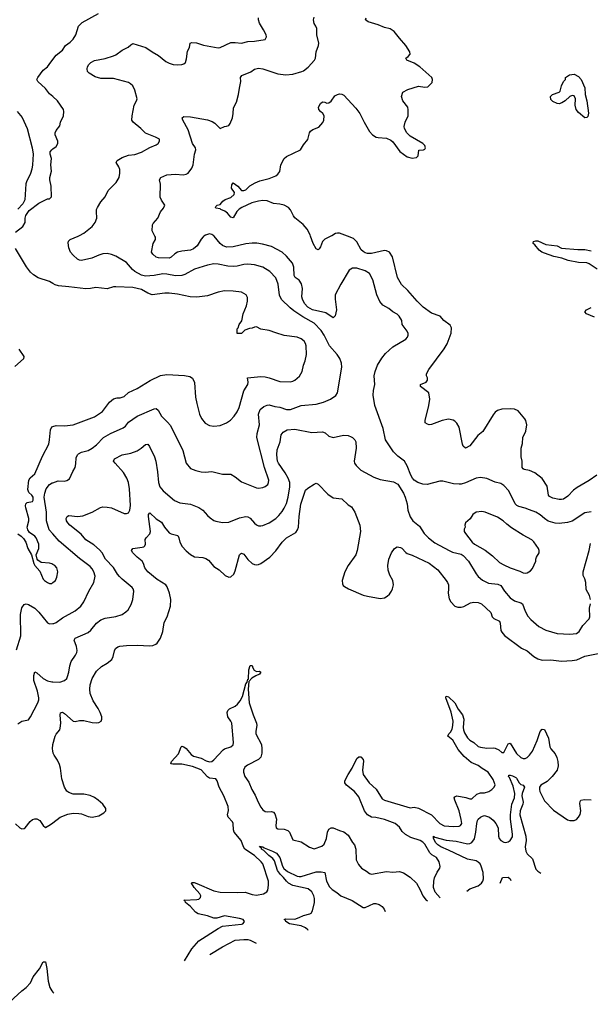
# Model space of a CAD drawing. Header units: inches. Extents: x 1934316 to 2140091, y 524953 to 667329.
# Tile 67 of 256: x 2009689 to 2015041, y 532793 to 542031. Entities that reach past the tile are written whole.
import ezdxf

# ---------------------------------------------------------------- set-up
doc = ezdxf.new("R2010")
doc.units = ezdxf.units.IN
doc.header["$MEASUREMENT"] = 0
for name, color, linetype in [('C0503', 7, 'Continuous'), ('C0504', 7, 'Continuous'), ('C0513', 7, 'Continuous'), ('C0514', 7, 'Continuous')]:
    doc.layers.add(name, color=color, linetype=linetype)

msp = doc.modelspace()

# ---------------------------------------------------------------- linework, layer by layer
at = {"layer": 'C0503', "color": 5}
for points, elevation in [([(2010000, 539556.3), (2009970, 539575.1), (2009862, 539610), (2009817.5, 539637.5), (2009790, 539661.2), (2009753.4, 539713.4), (2009650, 539886)], 280), ([(2009680.5, 538940.5), (2009727.9, 538870), (2009724.9, 538850), (2009643.6, 538776.4)], 280), ([(2010000, 536919.7), (2009990, 536924.7), (2009967.1, 536932.9), (2009890, 536939.6), (2009859.1, 536959.1), (2009851.8, 536970), (2009843.7, 537010), (2009867.6, 537070), (2009868, 537110), (2009843, 537170), (2009830, 537184.2), (2009780.1, 537220.1), (2009764.8, 537244.7), (2009760.4, 537270), (2009773.3, 537330), (2009773.5, 537350), (2009745.4, 537450), (2009744, 537470), (2009748, 537490), (2009759.8, 537500.3), (2009807.8, 537512.2), (2009815.4, 537524.6), (2009815.5, 537550), (2009802.6, 537570), (2009776, 537596), (2009764.4, 537624.4), (2009776.2, 537710), (2009788.3, 537731.7), (2009830, 537770.5), (2009902.9, 537937.1), (2009962, 538050), (2009969.7, 538090), (2009976.9, 538183.1), (2009989.7, 538210.3), (2010000, 538213.4)], 280), ([(2010000, 537206.9), (2009966.4, 537246.4), (2009939.4, 537330), (2009939, 537410), (2009918.9, 537550), (2009924.6, 537590), (2009938.5, 537630), (2009969, 537671), (2009995, 537685), (2010000, 537686.8)], 260), ([(2009670, 537206), (2009704.2, 537184.2), (2009723.9, 537163.9), (2009746.4, 537130), (2009766.7, 537070), (2009800.5, 537010), (2009820.5, 536930), (2009830.7, 536910), (2009877.4, 536857.4), (2009910, 536782.8), (2009920.7, 536770), (2009950, 536750.6), (2009970, 536740.7), (2009990, 536742.8), (2010000, 536750.5)], 280), ([(2009660, 536120), (2009699.8, 536250), (2009697.8, 536450), (2009710, 536514), (2009730, 536545.5), (2009750, 536550.4), (2009770, 536544.9), (2009830, 536508.9), (2009870, 536471.7), (2009950, 536373.7), (2009970, 536363.7), (2010000, 536365.6)], 260), ([(2009670, 535424.7), (2009709.4, 535450.6), (2009770, 535464), (2009790, 535490.8), (2009858.9, 535621.1), (2009869.7, 535650), (2009869.7, 535670.3), (2009857.3, 535730), (2009823, 535830), (2009820.9, 535879.1), (2009830, 535914), (2009850, 535903.8), (2009909.4, 535849.4), (2009950, 535827.9), (2009990, 535819), (2010000, 535818.5)], 240), ([(2010000, 535172.1), (2009996.9, 535190), (2009999.7, 535230), (2010000, 535231)], 220), ([(2009650, 534488), (2009690, 534450.5), (2009710, 534439.1), (2009730, 534442), (2009739.3, 534450), (2009787, 534510), (2009810, 534528.2), (2009830, 534534.4), (2009850, 534534.4), (2009878.3, 534518.3), (2009910, 534471), (2009930, 534451.3), (2009978.9, 534481.1), (2010000, 534497.2)], 220), ([(2009582.3, 532793.5), (2009632.7, 532850), (2009710, 532920.5), (2009750, 532950.4), (2009790, 532994.9), (2009814.2, 533050), (2009873.9, 533126.1), (2009907.9, 533192.1), (2009930, 533190.8), (2009944.9, 533130), (2009956.9, 533010), (2009972.2, 532950), (2009990, 532919.1), (2010000, 532907.7)], 180)]:
    msp.add_lwpolyline(points, dxfattribs=dict(at, elevation=elevation))
at = {"layer": 'C0504', "color": 5, "elevation": 280}
for points in [[(2010000, 541309.2), (2009970, 541335.6), (2009930, 541384.7), (2009859.7, 541450), (2009849.7, 541470), (2009858.7, 541490), (2009910, 541557.3), (2009949.6, 541590.4), (2009966, 541610), (2010000, 541657.4)], [(2009666.2, 541170), (2009712.2, 541112.2), (2009757.6, 541010), (2009806.2, 540830), (2009814.2, 540770), (2009810.2, 540669.8), (2009804, 540630), (2009791.2, 540588.8), (2009751.4, 540510), (2009745.8, 540490), (2009738.3, 540341.7), (2009717.3, 540302.7), (2009670, 540255.1)], [(2009650, 540038), (2009719, 540090), (2009741.2, 540130), (2009739, 540170), (2009745.6, 540194.4), (2009778.6, 540241.4), (2009870, 540311.3), (2009949.3, 540350.7), (2009968.7, 540351.3), (2009988, 540370), (2009985.2, 540470), (2009971.8, 540530), (2009971.8, 540550), (2009986.6, 540610), (2009980.9, 540670), (2009986, 540730), (2009976, 540770), (2009976, 540790), (2009989.7, 540810.4), (2010000, 540818.7)]]:
    msp.add_lwpolyline(points, dxfattribs=at)
at = {"layer": 'C0513', "color": 5}
msp.add_line((2010000, 532907.7, 180), (2010008.1, 532898.5, 180), dxfattribs=at)
for points, elevation in [([(2010000, 537686.8), (2010050, 537705.3), (2010110, 537702.6), (2010130, 537706.7), (2010155.2, 537724.8), (2010186.2, 537793.8), (2010209.5, 537830.5), (2010216.9, 537863.1), (2010220.1, 537919.9), (2010231.8, 537948.2), (2010241.5, 537958.5), (2010267.7, 537972.3), (2010330, 537990.3), (2010370, 538010.3), (2010410, 538041.7), (2010474.7, 538110), (2010539.6, 538150), (2010658.9, 538201.1), (2010680.9, 538219.1), (2010710, 538254.9), (2010789.9, 538310.1), (2010950, 538381.1), (2010970, 538382.4), (2010988.8, 538368.8), (2011018.4, 538310), (2011076.7, 538256.7), (2011103, 538223), (2011218, 537990), (2011250.4, 537870), (2011290, 537821.6), (2011341.2, 537801.2), (2011391.3, 537788.7), (2011430, 537786), (2011490, 537792), (2011591.9, 537768.1), (2011670, 537766), (2011710, 537742), (2011770, 537694), (2011910, 537640.4), (2011930, 537635.8), (2011970, 537641.6), (2011990, 537650.5), (2012015.1, 537670), (2012023.6, 537690), (2012024.7, 537710), (2011984.1, 537830), (2011914.5, 538110), (2011916.8, 538150), (2011937.8, 538230), (2011929.9, 538330.1), (2011945.8, 538374.2), (2011977.4, 538402.6), (2012010, 538416), (2012030, 538418.9), (2012082.7, 538402.8), (2012130, 538395.3), (2012190, 538374.9), (2012230, 538372.9), (2012328.7, 538411.3), (2012470, 538424), (2012538.4, 538441.6), (2012605.2, 538470), (2012655.6, 538504.4), (2012669.5, 538530), (2012709.7, 538769.7), (2012706.9, 538810), (2012692.6, 538852.6), (2012666.9, 538890), (2012595.3, 538970), (2012544.4, 539070), (2012515.6, 539115.6), (2012450, 539184.6), (2012343.6, 539243.6), (2012260.2, 539300.2), (2012226.5, 539326.5), (2012145.4, 539405.4), (2012127, 539447), (2012113.6, 539550), (2012092.3, 539610), (2012036.3, 539670), (2011969.4, 539710), (2011891.6, 539731.6), (2011830, 539736.8), (2011790, 539734.4), (2011730, 539719.8), (2011690, 539716.5), (2011640, 539720), (2011550, 539738), (2011510, 539739.7), (2011450, 539728.6), (2011329.3, 539690.7), (2011238.6, 539641.4), (2011208.7, 539631.3), (2011150, 539628.4), (2011070, 539644.9), (2011030, 539648.3), (2010950, 539630.6), (2010870, 539626.1), (2010830, 539635.4), (2010768, 539670), (2010747.1, 539687.1), (2010690, 539752.2), (2010590, 539811.6), (2010550, 539829.6), (2010510, 539836.2), (2010470, 539833.3), (2010430, 539821.3), (2010366.8, 539793.2), (2010270, 539771.1), (2010250, 539774.3), (2010230, 539786), (2010190, 539822.2), (2010166.9, 539850), (2010148.4, 539890), (2010143, 539937), (2010147.2, 539952.8), (2010161.6, 539970), (2010237.5, 540000)], 260), ([(2011416.9, 540000), (2011410, 539995.1), (2011390, 539971.8), (2011352.7, 539910), (2011319.4, 539880.6), (2011290, 539867.4), (2011210, 539860.3), (2011170, 539850.8), (2011144.9, 539835.1), (2011110, 539803), (2011090, 539794), (2010990, 539796.9), (2010970, 539802.9), (2010938, 539830), (2010924.5, 539850), (2010942, 539930), (2010961.3, 539970), (2010963, 539990), (2010957.9, 540000)], 240), ([(2015050, 537414), (2014990, 537403), (2014872.2, 537327.8), (2014826.1, 537313.9), (2014750, 537304.2), (2014710, 537308.7), (2014646.5, 537326.5), (2014610.7, 537350), (2014570, 537386.8), (2014530, 537411.9), (2014470, 537431.3), (2014429.7, 537449.7), (2014370, 537464.5), (2014353, 537473), (2014336.8, 537490), (2014276.4, 537610), (2014230, 537660.5), (2014200.4, 537680.4), (2014150, 537691.3), (2014070, 537725.1), (2014010, 537735.3), (2013970, 537731.1), (2013870, 537686.9), (2013830, 537673.7), (2013810, 537672.1), (2013758, 537678), (2013657.3, 537702.7), (2013630, 537702.7), (2013510, 537669.7), (2013470, 537673.6), (2013424, 537690), (2013389.7, 537709.7), (2013372.3, 537730), (2013357.2, 537757.2), (2013324.1, 537844.1), (2013297.2, 537890), (2013236.3, 537936.3), (2013196.6, 537976.6), (2013120.9, 538090), (2013096.6, 538196.6), (2013020.5, 538410), (2013005.1, 538510), (2013006.7, 538553.3), (2013019.5, 538610), (2013014.7, 538690), (2013023, 538730), (2013045.4, 538790), (2013084.2, 538855.8), (2013120.5, 538899.5), (2013190, 538962.4), (2013310, 539033), (2013326.7, 539053.3), (2013334, 539070), (2013333.6, 539086.4), (2013322.6, 539110), (2013276.3, 539170), (2013273.3, 539210), (2013247.8, 539250), (2013229.8, 539269.8), (2013189, 539289), (2013150, 539320.4), (2013094, 539354), (2013066, 539386), (2013038, 539450), (2013002.3, 539590), (2012969.7, 539650), (2012930, 539676.1), (2012850, 539699.2), (2012810, 539698.9), (2012780.2, 539679.8), (2012701.1, 539550), (2012648.9, 539450), (2012647.2, 539410), (2012660.9, 539310), (2012648.5, 539251.5), (2012630, 539235.1), (2012559.7, 539279.7), (2012436.2, 539310), (2012390, 539334.3), (2012361.5, 539370), (2012340.3, 539410), (2012336.8, 539430), (2012341.6, 539510), (2012333.3, 539553.3), (2012310, 539588.3), (2012273.6, 539613.6), (2012264.1, 539630), (2012259.8, 539710), (2012247.9, 539747.9), (2012192.3, 539812.3), (2012150.7, 539850.7), (2012050, 539902.2), (2011965.9, 539925.9), (2011913.9, 539933.9), (2011870, 539935), (2011810, 539927.9), (2011690, 539898.9), (2011630, 539898), (2011590, 539914), (2011570, 539931.1), (2011512.5, 540000)], 240), ([(2012608, 540000), (2012550, 539972), (2012530.3, 539949.7), (2012510, 539899), (2012498, 539882), (2012490, 539873.2), (2012470, 539880.9), (2012440.4, 539930), (2012417, 540000)], 220), ([(2015102.6, 537757.4), (2015030, 537706.6), (2014917.8, 537642.2), (2014882.8, 537617.2), (2014830, 537559.6), (2014790, 537534.3), (2014770, 537528.3), (2014750, 537528.4), (2014690, 537540.7), (2014658.9, 537558.9), (2014650, 537569.3), (2014635, 537655), (2014588.2, 537728.2), (2014520.5, 537780.5), (2014470, 537801.3), (2014422, 537810), (2014410, 537817.2), (2014400.9, 537830), (2014402.4, 537890), (2014391.3, 537930), (2014392.8, 538010), (2014405.5, 538054.5), (2014408.2, 538111.8), (2014437.6, 538170), (2014445.1, 538230), (2014437, 538270), (2014427.9, 538287.9), (2014363, 538363), (2014330, 538375.6), (2014290, 538379.6), (2014210, 538378.4), (2014170, 538364.5), (2014150, 538349.4), (2014130, 538323.7), (2014033.5, 538166.5), (2013986, 538130), (2013910, 538031.8), (2013870, 538011.8), (2013850, 538029.2), (2013842.6, 538050), (2013809.7, 538209.6), (2013790, 538245.2), (2013770, 538265.2), (2013754, 538274), (2013710, 538282.7), (2013651.3, 538270), (2013550, 538234.3), (2013530, 538231.6), (2013514.9, 538234.9), (2013492.3, 538250), (2013491.8, 538270), (2013527.8, 538410), (2013535.1, 538470), (2013526, 538530), (2013449.5, 538590), (2013449.2, 538610), (2013502, 538630), (2013515.3, 538650), (2013515.3, 538670), (2013504, 538690), (2013504, 538710), (2013526, 538750), (2013670, 538943.8), (2013698.3, 538990), (2013737.4, 539090), (2013738.9, 539138.9), (2013726.3, 539166.3), (2013666, 539210), (2013633.2, 539250), (2013550, 539277.2), (2013474.3, 539334.3), (2013417.4, 539390), (2013330, 539489.6), (2013270, 539546), (2013232.8, 539612.8), (2013185.4, 539805.4), (2013156, 539850), (2013130, 539861.6), (2013110, 539864.2), (2012990, 539838.8), (2012950, 539838.9), (2012930, 539845.3), (2012910, 539856.1), (2012892.9, 539872.9), (2012850, 539947.6), (2012819.5, 539979.5), (2012763.6, 540000)], 220), ([(2015106.9, 539690), (2015030, 539741.8), (2015009, 539749), (2014930, 539752.8), (2014833.5, 539773.5), (2014774.7, 539794.7), (2014699.3, 539810), (2014610, 539840.3), (2014586.3, 539850), (2014559.8, 539870), (2014519.6, 539919.6), (2014505.2, 539930), (2014504.7, 539935.3), (2014508, 539950), (2014530, 539955.8), (2014550, 539954.9), (2014623, 539923), (2014730, 539910.4), (2014770, 539889.1), (2014925.5, 539874.5), (2014990, 539875.9), (2015050, 539861.2)], 180), ([(2010000, 538213.4), (2010030, 538222.4), (2010110, 538219.5), (2010190, 538230.3), (2010390, 538305.7), (2010465.1, 538354.9), (2010530, 538441.6), (2010570, 538473.7), (2010604.1, 538484.1), (2010630, 538484.2), (2010670, 538494.6), (2010710, 538533.7), (2010792, 538570), (2010913, 538647), (2011010, 538692.4), (2011070, 538701.3), (2011234.4, 538694.4), (2011283.4, 538683.4), (2011308.3, 538668.3), (2011328.1, 538628.1), (2011337.1, 538490), (2011348.9, 538430), (2011377, 538330), (2011394.4, 538290), (2011430, 538244.9), (2011470, 538223.8), (2011510, 538218.4), (2011570, 538223.1), (2011629.7, 538250.3), (2011667.1, 538272.9), (2011699.6, 538310), (2011727.5, 538352.5), (2011746.3, 538393.7), (2011791.1, 538550), (2011829.6, 538610), (2011831.5, 538630), (2011825.2, 538670), (2011950, 538682.4), (2011990, 538680.3), (2012030, 538671.6), (2012130, 538637.4), (2012227.8, 538632.2), (2012250, 538638.4), (2012270, 538650.4), (2012313.1, 538686.9), (2012338, 538730), (2012349.7, 538790), (2012367.8, 538830), (2012378.7, 538890), (2012376.9, 538970), (2012370, 538994), (2012356.2, 539016.2), (2012330, 539035.6), (2012290, 539051.5), (2012169.6, 539069.6), (2012090, 539092.3), (2012030, 539116), (2011950, 539129), (2011910, 539148.7), (2011890, 539148), (2011870, 539138), (2011845.4, 539134.6), (2011801, 539119), (2011770, 539088), (2011730, 539086), (2011728.7, 539130), (2011739, 539141), (2011748.7, 539170), (2011774, 539206), (2011786, 539270), (2011814.9, 539345.1), (2011827, 539390), (2011824.1, 539424.1), (2011812.7, 539450), (2011770, 539474), (2011690, 539485.6), (2011610, 539488), (2011550, 539475.1), (2011450, 539440.5), (2011350, 539427.4), (2011287.7, 539432.2), (2011170, 539455), (2011090, 539463.9), (2011050, 539463.9), (2010930, 539449.8), (2010890, 539464.5), (2010830, 539499.3), (2010750, 539519.3), (2010590, 539525.4), (2010570, 539524), (2010510, 539506.6), (2010402.4, 539517.6), (2010352, 539508), (2010310, 539506.3), (2010150, 539526.3), (2010052.8, 539532.8), (2010022.3, 539542.3), (2010000, 539556.3)], 280), ([(2015079.3, 539239.3), (2015005.2, 539270), (2014988.7, 539290), (2015005.2, 539310), (2015050, 539331.8)], 180), ([(2010000, 535818.5), (2010064.4, 535815.6), (2010110, 535830.6), (2010129.7, 535850.3), (2010138.7, 535870), (2010149.7, 535910), (2010158.3, 535970), (2010171.2, 536010), (2010213, 536070), (2010224.6, 536095.4), (2010228.2, 536111.8), (2010223.1, 536150), (2010198.4, 536210), (2010209.4, 536230), (2010330, 536280.3), (2010356.1, 536303.9), (2010409.1, 536370.9), (2010450, 536400.3), (2010490, 536417.4), (2010590, 536432), (2010649, 536450), (2010685.4, 536474.6), (2010705.4, 536494.6), (2010734.9, 536545.1), (2010749.7, 536590), (2010758.4, 536670), (2010754, 536690), (2010744.9, 536704.9), (2010650, 536781.1), (2010625.8, 536805.8), (2010606.4, 536830), (2010570, 536892.4), (2010494.8, 536970), (2010462, 537030), (2010438.3, 537058.3), (2010385.5, 537105.5), (2010309.9, 537149.9), (2010264.6, 537204.6), (2010160.5, 537290), (2010142, 537310), (2010129.3, 537330), (2010126, 537350), (2010134, 537370), (2010150, 537379.1), (2010230, 537370.3), (2010282.2, 537377.8), (2010369.2, 537410), (2010445.6, 537454.4), (2010470, 537460.4), (2010510, 537458.7), (2010550, 537450.3), (2010670, 537399.5), (2010690, 537397.1), (2010710, 537405.5), (2010722.4, 537430), (2010727.1, 537472.9), (2010719.4, 537630), (2010708.2, 537690), (2010692.4, 537730), (2010662, 537782), (2010583, 537870), (2010569.7, 537890.3), (2010578, 537910), (2010650, 537947.4), (2010730, 537964), (2010790, 537987.6), (2010827.6, 538010), (2010870, 538046), (2010890, 538047.7), (2010906.4, 538026.4), (2010952.9, 537930), (2010965.7, 537890), (2010982.3, 537790), (2010991.5, 537690), (2011004.2, 537650), (2011034.4, 537610), (2011139.4, 537519.4), (2011190, 537499.5), (2011290, 537484.9), (2011370, 537455.3), (2011408, 537430), (2011450, 537378.8), (2011476.7, 537356.7), (2011510, 537334), (2011530, 537327.3), (2011590, 537313.4), (2011650, 537315.5), (2011750, 537357.6), (2011810, 537370.4), (2011830, 537366), (2011850, 537353), (2011890, 537307.7), (2011910, 537293), (2011930, 537283.8), (2011950, 537281.6), (2011970, 537284.9), (2012030, 537310.3), (2012090, 537350.3), (2012119.6, 537380.4), (2012150, 537415.8), (2012170, 537448.4), (2012190, 537492.4), (2012207.1, 537550), (2012224.2, 537650), (2012221.7, 537690), (2012206.5, 537730), (2012179.3, 537779.3), (2012115.7, 537870), (2012108, 537890), (2012101.3, 537950), (2012103.4, 537996.6), (2012132.4, 538070), (2012142.8, 538137.2), (2012158.9, 538161.1), (2012198, 538182), (2012270, 538189.1), (2012430, 538157), (2012530, 538165.5), (2012553.8, 538153.8), (2012590, 538122.8), (2012630, 538110.7), (2012725.3, 538134.7), (2012770, 538128.9), (2012797.7, 538117.7), (2012811, 538111), (2012832.2, 538090), (2012842.4, 538070), (2012844.9, 538010), (2012825.7, 537890), (2012830.4, 537870), (2012844.4, 537850), (2012890, 537806), (2013010, 537739.1), (2013070, 537717.3), (2013195.9, 537695.9), (2013234.6, 537674.6), (2013288.4, 537588.4), (2013305.5, 537550), (2013322.4, 537490), (2013330.4, 537430), (2013350, 537366), (2013377.3, 537330), (2013439.9, 537279.9), (2013483.7, 537210), (2013523.1, 537170), (2013583.6, 537123.6), (2013718, 537050), (2013750, 537035.6), (2013830, 537016.9), (2013850, 537003.7), (2013899, 536950), (2013970, 536832.7), (2013990, 536808.4), (2014031.3, 536771.3), (2014085.7, 536745.7), (2014174.2, 536734.2), (2014201.8, 536721.8), (2014237.6, 536670), (2014290, 536606.7), (2014330, 536578), (2014390, 536561.5), (2014405.3, 536550), (2014430, 536483), (2014454, 536434), (2014483.2, 536403.2), (2014559.3, 536339.3), (2014624.1, 536304.1), (2014730, 536272.4), (2014850, 536265.5), (2014910, 536273.4), (2014936.2, 536290), (2014970, 536347.3), (2015031.8, 536410), (2015035.6, 536430), (2015034.2, 536510), (2015041.4, 536550)], 240), ([(2010000, 535231), (2010022.4, 535310), (2010030, 535326.8), (2010065.1, 535370), (2010070, 535384.7), (2010073.8, 535430), (2010067.8, 535510), (2010071.7, 535528.3), (2010090, 535533.7), (2010110, 535522.6), (2010190, 535450.6), (2010210, 535447.3), (2010250, 535454.9), (2010290, 535455.8), (2010370, 535438.4), (2010410, 535434.9), (2010430, 535436.3), (2010452.7, 535450), (2010459.5, 535470), (2010458.7, 535490), (2010445.1, 535530), (2010425.1, 535570), (2010379.6, 535639.6), (2010350.9, 535710), (2010345.6, 535750), (2010349.8, 535790), (2010369.8, 535850), (2010410, 535919.3), (2010456.1, 535963.9), (2010510, 535995.5), (2010552, 536030), (2010564.9, 536055.1), (2010576.9, 536110), (2010587.6, 536132.4), (2010610, 536147), (2010627.6, 536152.4), (2010690, 536160.3), (2010790, 536163.6), (2010910, 536157.6), (2010938.6, 536161.4), (2010967, 536173), (2010977.8, 536182.2), (2011011.2, 536230), (2011031.5, 536290), (2011044.4, 536375.6), (2011071.7, 536428.3), (2011102, 536530), (2011107, 536590), (2011095.1, 536650), (2011072.3, 536710), (2011058.5, 536730), (2010979.6, 536779.6), (2010890, 536849.9), (2010863.6, 536890), (2010849.3, 536929.3), (2010836.5, 536950), (2010790, 536988.3), (2010749.7, 537030), (2010738.7, 537050), (2010749.8, 537070.2), (2010838.6, 537081.4), (2010854, 537086), (2010864.2, 537095.8), (2010867.8, 537110), (2010866.3, 537153.7), (2010874, 537170), (2010910, 537208), (2010915.8, 537230), (2010896, 537370), (2010897, 537390), (2010910, 537404.9), (2010969.5, 537349.5), (2011017.9, 537317.9), (2011047.2, 537270), (2011090, 537218.3), (2011110, 537206), (2011170.9, 537190.9), (2011182, 537170), (2011191.4, 537130), (2011212.9, 537090), (2011250, 537048.9), (2011290, 537014.6), (2011330, 536991.6), (2011406, 536986), (2011435.9, 536975.9), (2011458.9, 536958.9), (2011510, 536902.4), (2011559.1, 536870), (2011615.8, 536815.8), (2011650, 536800.4), (2011670, 536804.4), (2011697.4, 536830), (2011710, 536861), (2011749.7, 537010), (2011760.4, 537019.6), (2011770, 537026), (2011790, 537017.6), (2011830, 536968.2), (2011870.7, 536930), (2011890, 536919.5), (2011910, 536915.3), (2011930, 536919.5), (2011951.8, 536930), (2012034, 536990), (2012090, 537047), (2012150, 537130.3), (2012190, 537168.9), (2012279, 537221), (2012295.6, 537244.4), (2012304.4, 537270), (2012310.7, 537370.7), (2012326.5, 537486.5), (2012370, 537616), (2012390, 537636), (2012450, 537674.8), (2012470, 537682.8), (2012490, 537674.8), (2012579.9, 537579.9), (2012630, 537546.4), (2012710, 537536.3), (2012770, 537478.8), (2012800.5, 537460.5), (2012831.9, 537411.9), (2012880.4, 537290), (2012886, 537230), (2012855.8, 537050), (2012840.3, 537010), (2012770.3, 536910), (2012737.1, 536850), (2012714.8, 536770), (2012718, 536738), (2012724, 536724), (2012734.4, 536714.4), (2012773, 536693), (2012910, 536632.7), (2012950, 536621.3), (2013070, 536601.3), (2013110, 536608), (2013136.9, 536623.1), (2013157.2, 536642.8), (2013176, 536670), (2013187.2, 536692.8), (2013194.5, 536730), (2013189.6, 536770), (2013160.1, 536820.1), (2013146.5, 536866.5), (2013142.3, 536910), (2013151, 536969), (2013175.6, 537030), (2013204.5, 537070), (2013230, 537086.7), (2013260.5, 537080.5), (2013273.3, 537073.3), (2013310, 537032.7), (2013323.6, 537023.6), (2013370, 537007.2), (2013530, 536932.8), (2013611, 536871), (2013690.4, 536770), (2013701.6, 536750), (2013710.4, 536730), (2013712.2, 536692.2), (2013707.6, 536650), (2013716.9, 536596.9), (2013732.2, 536570), (2013770, 536530.4), (2013798.5, 536518.6), (2013830, 536518), (2013854.8, 536525.2), (2013918.8, 536561.2), (2013950, 536567.9), (2013990, 536563.6), (2014020.4, 536550), (2014108, 536470), (2014122, 536430), (2014134.7, 536414.7), (2014188.9, 536388.9), (2014195.6, 536370), (2014202, 536302), (2014210, 536284.9), (2014235.1, 536255.1), (2014394.9, 536134.9), (2014450, 536108.4), (2014510, 536058), (2014550, 536034.9), (2014590, 536021.3), (2014670, 536025.7), (2014770, 536012.9), (2014870, 536019), (2014913.4, 536026.6), (2014990, 536058.3), (2015130, 536086.4)], 220), ([(2010000, 536365.6), (2010010, 536366.3), (2010030, 536375.3), (2010090, 536419.7), (2010210, 536484.6), (2010263, 536530), (2010291.2, 536570), (2010336.9, 536670), (2010385.1, 536750), (2010395.4, 536810), (2010385.7, 536850), (2010370, 536877.6), (2010350, 536902.4), (2010250, 536974.7), (2010058.3, 537138.3), (2010000, 537206.9)], 260), ([(2015042.4, 536590), (2015033.8, 536630), (2015003.7, 536683.7), (2014998.7, 536750), (2014990, 536784.5), (2014975.2, 536815.2), (2014973.5, 536850), (2015031.6, 537050), (2015044, 537116)], 240), ([(2010000, 536750.5), (2010025.2, 536770), (2010038.3, 536801.7), (2010047, 536850), (2010037, 536890), (2010019.3, 536910), (2010000, 536919.7)], 280), ([(2011235.6, 533201.2), (2011305.1, 533314.9), (2011370, 533389.2), (2011550, 533505.5), (2011590, 533526.7), (2011770, 533545.5), (2011782.7, 533550), (2011794.9, 533565.1), (2011797.4, 533570), (2011783.7, 533590), (2011750, 533599.2), (2011610, 533624), (2011538.2, 533601.8), (2011510, 533601.6), (2011450, 533624.5), (2011363.8, 533643.8), (2011336.9, 533656.9), (2011290, 533711.5), (2011244, 533750), (2011240.4, 533760.4), (2011228, 533770), (2011350, 533776.5), (2011370, 533780.8), (2011385.2, 533794.8), (2011388.6, 533810), (2011378.8, 533830), (2011325.7, 533890), (2011300.9, 533930), (2011303.6, 533936.4), (2011324.4, 533935.6), (2011350, 533927.6), (2011510, 533858.8), (2011570, 533845.5), (2011730, 533841.8), (2011805.2, 533845.2), (2011870, 533823.8), (2011910, 533818.2), (2011975.1, 533830), (2012007, 533850), (2012015.1, 533864.9), (2012024, 533910), (2012022.3, 533950), (2011969.8, 534110), (2011954.8, 534130), (2011890, 534191), (2011800.4, 534250), (2011788, 534270), (2011764.8, 534330), (2011701.1, 534410), (2011694.2, 534430), (2011690.8, 534490), (2011684.9, 534504.9), (2011643.7, 534550), (2011639.4, 534570), (2011647.8, 534612.2), (2011644.5, 534650), (2011602.9, 534750), (2011558.4, 534830), (2011541.4, 534890), (2011530, 534908.5), (2011470, 534916.5), (2011450, 534926.3), (2011390, 534994), (2011310, 535025.7), (2011210, 535045.5), (2011125.7, 535045.7), (2011106, 535050), (2011114, 535070), (2011177.3, 535142.7), (2011203.7, 535210), (2011210, 535216.3), (2011230, 535210.4), (2011250, 535194.9), (2011296.4, 535136.4), (2011320.2, 535120.2), (2011390, 535102.6), (2011436.9, 535076.9), (2011470, 535068.1), (2011490, 535071.5), (2011510, 535087.1), (2011598.7, 535181.3), (2011610.5, 535189.5), (2011669.6, 535210), (2011690, 535228.9), (2011695, 535250), (2011677.9, 535430), (2011669.9, 535449.9), (2011641, 535490), (2011635.8, 535530), (2011641.6, 535550), (2011655.6, 535564.4), (2011710, 535591.1), (2011730.4, 535609.6), (2011757.8, 535642.2), (2011779.8, 535680.2), (2011810, 535801.6), (2011823.7, 535816.3), (2011830, 535842.8), (2011834.8, 535845.2), (2011839.6, 535930), (2011850, 535971.3), (2011870, 535972), (2011874.8, 535950), (2011888, 535928), (2011910, 535917.3), (2011938.8, 535918.8), (2011950.3, 535910.3), (2011938.8, 535890), (2011903.4, 535876.6), (2011866.1, 535853.9), (2011839.1, 535820.9), (2011830.8, 535750), (2011842.8, 535622.8), (2011878, 535510), (2011911.1, 535430), (2011912.9, 535410), (2011903.2, 535356.8), (2011903.8, 535330), (2011955.6, 535230), (2011961.2, 535190), (2011960.7, 535150), (2011950, 535112), (2011930.1, 535089.9), (2011824.3, 535035.7), (2011801.4, 535018.6), (2011788.7, 534991.3), (2011788.7, 534970), (2011800.6, 534930), (2011838.4, 534878.4), (2011865, 534810), (2011896.6, 534756.6), (2011924.5, 534690), (2011950, 534643.8), (2011970, 534619.3), (2011990, 534603.7), (2012010, 534599.5), (2012050, 534603.1), (2012070, 534597.1), (2012081.3, 534581.3), (2012099, 534530), (2012090.5, 534470), (2012094.8, 534450), (2012110, 534439.1), (2012170, 534435.3), (2012203.8, 534423.8), (2012219.3, 534410), (2012250, 534338), (2012330, 534319.1), (2012408.4, 534268.4), (2012450, 534250.6), (2012523.6, 534276.4), (2012545.1, 534294.9), (2012566.6, 534350), (2012577, 534410), (2012590, 534436), (2012609.5, 534450.5), (2012630, 534450.7), (2012690, 534422.8), (2012730, 534410.8), (2012770, 534381), (2012810.7, 534310.7), (2012830.7, 534290), (2012842.8, 534250), (2012845.5, 534150), (2012865.5, 534105.5), (2012894, 534070), (2012942.5, 534042.5), (2012970, 534021.3), (2012990, 534013.4), (2013130, 534038.4), (2013190, 534033), (2013250, 534039.1), (2013290, 534028), (2013350, 533986), (2013410.3, 533930.3), (2013446, 533866), (2013470, 533811), (2013502.8, 533770), (2013512.9, 533762.8)], 180), ([(2013633.5, 533792.5), (2013587, 533847), (2013569.3, 533890), (2013572, 533950), (2013580.1, 533979.9), (2013605.6, 534034.4), (2013629.2, 534070), (2013632.5, 534087.5), (2013623.7, 534130), (2013599.5, 534170), (2013556.1, 534196.1), (2013535.4, 534215.4), (2013490, 534295.6), (2013470, 534315.8), (2013445.2, 534330), (2013358.6, 534358.6), (2013306.3, 534386.3), (2013275.3, 534415.3), (2013250, 534456.2), (2013209.3, 534490), (2013110, 534526.6), (2013030, 534547.1), (2012990, 534549.8), (2012950, 534569.8), (2012922.4, 534610), (2012870, 534740.5), (2012828.4, 534790), (2012753.3, 534850), (2012739.7, 534870), (2012738.3, 534890), (2012769, 534951), (2012806.4, 535010), (2012850, 535100.5), (2012870, 535116.4), (2012890, 535114.9), (2012910, 535090.8), (2012913.3, 535073.3), (2012905.8, 534990), (2012911.3, 534950), (2012967.9, 534870), (2013031.8, 534811.8), (2013090, 534720.3), (2013110, 534708), (2013350, 534637.8), (2013390, 534642), (2013430, 534632.6), (2013550.6, 534570.6), (2013630, 534491.3), (2013670, 534469.5), (2013757.7, 534462.3), (2013810, 534465.3), (2013822.7, 534470), (2013834.7, 534490), (2013831.1, 534528.9), (2013809.8, 534610), (2013769.7, 534710), (2013765.6, 534730), (2013770, 534741), (2013790, 534750.4), (2013873, 534733), (2013910, 534720.5), (2013930, 534722), (2013975.3, 534764.7), (2014010, 534777.3), (2014050, 534777.3), (2014088, 534790), (2014118, 534810), (2014138, 534830), (2014148, 534852), (2014130, 534902), (2014084.2, 534970), (2014025.4, 535005.4), (2013990, 535033.7), (2013923.4, 535063.4), (2013857.4, 535117.4), (2013803.1, 535183.1), (2013751.8, 535271.8), (2013706, 535310), (2013712.8, 535330), (2013730, 535348.1), (2013745.3, 535374.7), (2013752.6, 535410), (2013753.2, 535450), (2013735.3, 535535.3), (2013687.3, 535670), (2013690, 535684.7), (2013710, 535679.5), (2013770, 535621.3), (2013803, 535563), (2013843, 535510), (2013854.7, 535470), (2013849.6, 535390), (2013852.1, 535370), (2013861.9, 535341.8), (2013890, 535292.3), (2013910, 535272.1), (2013950.1, 535250.1), (2013990, 535213.2), (2014010, 535204.6), (2014070, 535196.5), (2014130, 535200.8), (2014150, 535197.3), (2014181.5, 535181.5), (2014210, 535156.4), (2014230, 535155.5), (2014270, 535238.8), (2014290, 535242), (2014350, 535148), (2014390, 535109.2), (2014410, 535098.8), (2014430, 535098.2), (2014450, 535110.2), (2014470, 535131.1), (2014498, 535170), (2014542.4, 535270), (2014570, 535352.2), (2014590, 535374.6), (2014610, 535372.7), (2014647.4, 535290), (2014661.3, 535210), (2014672, 535190), (2014710, 535143.1), (2014727.3, 535110), (2014737.5, 535070), (2014739.7, 535030), (2014730.2, 534990), (2014683.2, 534930), (2014634.9, 534885.1), (2014576, 534850), (2014570, 534841.6), (2014563.9, 534830), (2014563.2, 534810), (2014569.1, 534789.1), (2014610, 534704), (2014695.3, 534615.3), (2014825.8, 534525.8), (2014850, 534517.1), (2014890, 534518), (2014910, 534528), (2014930, 534547.7), (2014944.9, 534575.1), (2014951.5, 534610), (2014942.9, 534677.1), (2014945.1, 534694.9), (2014952.5, 534707.5), (2014985.1, 534714.9), (2015050, 534713.4)], 180), ([(2010000, 534497.2), (2010069, 534550), (2010141.3, 534578.7), (2010190, 534586.7), (2010244.7, 534584.7), (2010270, 534579.3), (2010330, 534554.9), (2010370, 534550.4), (2010430, 534562.4), (2010479.3, 534590), (2010498, 534610), (2010498, 534630), (2010469.6, 534670), (2010424.5, 534710), (2010390, 534732.8), (2010350, 534751.5), (2010290, 534765.6), (2010190, 534766.6), (2010150, 534779.7), (2010130, 534794.7), (2010109.8, 534829.8), (2010085, 534910), (2010071.9, 535010), (2010062.2, 535042.2), (2010042.9, 535082.9), (2010011.1, 535130), (2010003.9, 535150), (2010000, 535172.1)], 220), ([(2013882.6, 533854), (2013910, 533876.6), (2013990, 533906.2), (2014021.5, 533930), (2014034.4, 533950), (2014039.8, 533970), (2014036.6, 534030), (2014018.5, 534090), (2014006.9, 534110), (2013988.5, 534128.5), (2013970, 534138.2), (2013890, 534154.5), (2013710, 534240.9), (2013639.7, 534270), (2013610, 534288.3), (2013592.1, 534310), (2013568.9, 534350), (2013569.4, 534370), (2013582, 534362), (2013690, 534334.3), (2013783.6, 534323.6), (2013890, 534299.8), (2013910, 534301.4), (2013930, 534311.8), (2013953.7, 534346.3), (2013968.7, 534410), (2013975.2, 534490), (2013981.9, 534518.1), (2013990, 534531.6), (2014010, 534548.9), (2014030, 534559.6), (2014050, 534563.6), (2014094.4, 534550), (2014130, 534521.1), (2014156.1, 534490), (2014175.5, 534450), (2014180.6, 534370), (2014186.8, 534350), (2014202.2, 534330), (2014230, 534313.7), (2014250, 534312.1), (2014270, 534317.6), (2014289.9, 534330.1), (2014310, 534364.9), (2014312.7, 534390), (2014292.8, 534530), (2014291.7, 534570), (2014305.4, 534670), (2014329, 534730), (2014333.6, 534770), (2014318.8, 534838.8), (2014282.8, 534922.8), (2014272.7, 534930), (2014278, 534942), (2014290, 534943), (2014310, 534938.4), (2014342.3, 534922.3), (2014350, 534915.5), (2014374.6, 534870), (2014390, 534857.3), (2014410.7, 534850), (2014423.6, 534830), (2014401.1, 534770), (2014399.5, 534750), (2014410.7, 534690), (2014407.4, 534670), (2014383.7, 534610), (2014378.5, 534570), (2014437.4, 534370), (2014438.8, 534330), (2014431.2, 534270), (2014436.1, 534230), (2014450, 534206.5), (2014497.9, 534157.9), (2014530, 534062.3), (2014550, 534041.5), (2014575.9, 534024.9)], 160), ([(2012394.1, 533486.9), (2012391.2, 533491.2), (2012371.1, 533511.1), (2012330, 533529.2), (2012220.9, 533550), (2012186, 533570), (2012182, 533582), (2012169.2, 533590), (2012184.7, 533595.3), (2012270, 533593.7), (2012310, 533607.2), (2012351.9, 533628.1), (2012410, 533642.3), (2012421.7, 533650), (2012434, 533670), (2012453.7, 533750), (2012455, 533785), (2012448.2, 533810), (2012428.3, 533848.3), (2012395.6, 533875.6), (2012250, 533908.2), (2012210.8, 533930), (2012190, 533947.9), (2012162.9, 533982.9), (2012134.2, 534010), (2012105.7, 534050), (2012080, 534140), (2012061.8, 534161.8), (2012024.5, 534190), (2011977.7, 534237.7), (2011958, 534250), (2011957.5, 534257.5), (2011939, 534270), (2011942.7, 534277.3), (2011970, 534270.3), (2011980.6, 534260.6), (2012059.1, 534230), (2012097.1, 534210), (2012130.3, 534170), (2012154.4, 534090), (2012167, 534067), (2012200.2, 534040.2), (2012290, 533996.9), (2012310, 533991.9), (2012330, 533993.5), (2012470, 534036.2), (2012516.1, 534036.1), (2012550.2, 534030.2), (2012565.4, 533950), (2012595.8, 533895.8), (2012620.3, 533870), (2012663.2, 533843.2), (2012700.4, 533810), (2012806.7, 533766.7), (2012910, 533702.4), (2012930, 533700.2), (2013010, 533740.2), (2013030, 533739.7), (2013059.3, 533730), (2013090.3, 533710), (2013106.8, 533686.8), (2013116.9, 533665.1)], 160), ([(2014195.9, 533931.2), (2014216.4, 533983.6), (2014270, 533984.9), (2014290, 533970.7), (2014295.4, 533955.8)], 140), ([(2011472.4, 533259.6), (2011590, 533332.2), (2011710, 533395.4), (2011790, 533401.8), (2011830, 533401.1), (2011850, 533395.9), (2011906.8, 533366.7)], 160)]:
    msp.add_lwpolyline(points, dxfattribs=dict(at, elevation=elevation))
at = {"layer": 'C0513', "color": 5, "elevation": 260}
msp.add_lwpolyline([(2014023.4, 537416.6), (2013970, 537411.8), (2013938.8, 537390), (2013912.8, 537347.2), (2013871.3, 537310), (2013864.7, 537290), (2013866, 537270), (2013857.3, 537250), (2013859.3, 537230), (2013870.4, 537210), (2013932.2, 537130), (2013954.4, 537110), (2014053.5, 537053.5), (2014122.2, 537002.2), (2014190, 536939.5), (2014230, 536915.8), (2014290, 536888.8), (2014378.5, 536858.5), (2014410, 536841), (2014430, 536838), (2014450, 536842), (2014480.4, 536859.6), (2014498, 536882), (2014528.7, 536950), (2014528.7, 536970), (2014535.3, 536990), (2014562, 537030), (2014562, 537050), (2014554, 537070), (2014510, 537134), (2014491.7, 537151.7), (2014410, 537195.6), (2014302.6, 537262.6), (2014257.2, 537297.2), (2014223.1, 537330), (2014170, 537363.4), (2014056.2, 537410)], close=True, dxfattribs=at)
at = {"layer": 'C0514', "color": 5}
for points, elevation in [([(2010000, 541657.4), (2010030, 541699.1), (2010090, 541746), (2010119.7, 541790), (2010161, 541819), (2010191.6, 541848.4), (2010214.2, 541890), (2010239.7, 541970), (2010274.6, 542005.4), (2010429, 542090)], 280), ([(2010237.5, 540000), (2010250, 540005), (2010290, 540029.1), (2010370, 540091.6), (2010398, 540130), (2010412.7, 540170), (2010408.8, 540231.2), (2010409.8, 540250.2), (2010417.7, 540270), (2010450, 540321.6), (2010489.6, 540370), (2010518, 540430), (2010595.1, 540504.9), (2010620.5, 540550), (2010628.2, 540590), (2010626.7, 540626.7), (2010618.7, 540650), (2010594.5, 540690), (2010602, 540710), (2010650, 540739.5), (2010710, 540760.4), (2010770, 540766.7), (2010830, 540787), (2010910, 540832.2), (2010970, 540857.3), (2010989, 540870), (2011001.2, 540890), (2010999, 540910), (2010962, 540930), (2010870, 540966.6), (2010826.3, 541010), (2010753.6, 541070), (2010741.6, 541090), (2010742.4, 541130), (2010761.6, 541230), (2010784.5, 541270), (2010789.6, 541290), (2010769.7, 541369.7), (2010749.5, 541410), (2010729.4, 541430), (2010710, 541441.3), (2010570, 541478.4), (2010450, 541479.7), (2010396.2, 541496.2), (2010341.2, 541530), (2010325.7, 541545.7), (2010322.4, 541570), (2010326, 541590), (2010337, 541610), (2010356, 541630), (2010390, 541648.4), (2010490, 541668.5), (2010570, 541692.7), (2010590, 541702.4), (2010650, 541746.4), (2010706.7, 541773.3), (2010730, 541796.3), (2010750, 541808.2), (2010871.8, 541771.8), (2010930, 541728.7), (2010990, 541695.5), (2011059.7, 541639.7), (2011090, 541622.6), (2011130, 541610.4), (2011171.6, 541608.4), (2011210, 541610.6), (2011230, 541617.3), (2011242.7, 541630), (2011254.9, 541665.1), (2011263.9, 541736.1), (2011281.2, 541770), (2011289.4, 541810), (2011303.3, 541816.7), (2011346, 541814), (2011412.5, 541792.5), (2011551.6, 541768.4), (2011570.6, 541770.6), (2011670, 541817), (2011710, 541818.7), (2011770, 541812.4), (2011830, 541825.3), (2011890, 541828.5), (2011990, 541846.8), (2012005.2, 541870), (2011999.3, 541890), (2011977.2, 541937.2), (2011938.3, 541998.3), (2011927.8, 542030), (2011929.6, 542050)], 260), ([(2010957.9, 540000), (2010932.7, 540050), (2010934.6, 540105.4), (2010941.1, 540118.9), (2010986, 540170), (2011009, 540230), (2011038.6, 540261.4), (2011049, 540290), (2011017.6, 540337.6), (2011007.5, 540367.5), (2011009.5, 540489.5), (2010999.3, 540530), (2011014, 540550), (2011070, 540577.1), (2011150, 540583.1), (2011222.9, 540577.1), (2011250, 540581.6), (2011270, 540590.7), (2011302.8, 540637.2), (2011316.9, 540670), (2011327.1, 540770), (2011339.7, 540810), (2011337.6, 540830), (2011309.2, 540869.2), (2011270, 540997), (2011217.6, 541090), (2011213.2, 541110), (2011230, 541122), (2011290, 541121.1), (2011450, 541093), (2011495.2, 541075.2), (2011519.6, 541059.6), (2011570, 541010.8), (2011609.6, 541030.4), (2011630, 541030.7), (2011650, 541038.8), (2011663.3, 541056.7), (2011684.5, 541110), (2011692.3, 541150), (2011695.5, 541204.5), (2011722, 541258), (2011741.2, 541330), (2011749.2, 541390), (2011764, 541450), (2011761.2, 541490), (2011772.3, 541507.7), (2011856.9, 541543.1), (2011891.5, 541568.5), (2011930, 541576.5), (2011970, 541571), (2012110, 541524.6), (2012186.6, 541513.4), (2012250, 541520.2), (2012334.8, 541545.3), (2012350, 541552.2), (2012393.7, 541586.3), (2012453.6, 541650), (2012462.4, 541670), (2012469.6, 541730), (2012492.1, 541787.9), (2012493.7, 541810), (2012474.8, 541890), (2012474.8, 541950), (2012467.3, 541970), (2012450, 541994), (2012443.4, 542030), (2012450, 542053.4)], 240), ([(2012417, 540000), (2012412.8, 540012.8), (2012385.2, 540065.2), (2012348.4, 540110), (2012270, 540172.6), (2012256.4, 540190), (2012228.2, 540248.2), (2012210, 540269.7), (2012170, 540289.8), (2012130, 540299.8), (2012070, 540306.6), (2012010, 540331.9), (2011970, 540335.3), (2011930, 540329.8), (2011867.8, 540312.2), (2011771, 540269), (2011746.5, 540253.5), (2011727.1, 540232.9), (2011690, 540172.7), (2011670, 540178), (2011637.4, 540217.4), (2011613.7, 540233.7), (2011575.3, 540250), (2011570, 540258), (2011530, 540262), (2011526, 540270), (2011530, 540278), (2011542, 540290), (2011570, 540298), (2011594, 540330), (2011615.9, 540344.1), (2011670, 540364.2), (2011699.5, 540390), (2011702.7, 540410), (2011675.1, 540450), (2011678, 540482), (2011690, 540501), (2011736.3, 540470), (2011767.9, 540427.9), (2011790, 540427.3), (2011810, 540436), (2011846.3, 540473.7), (2011898.4, 540501.6), (2011940.6, 540519.4), (2012030, 540542.6), (2012090, 540567.2), (2012110, 540580.4), (2012130, 540607.3), (2012138.7, 540670), (2012169.9, 540730.1), (2012191.4, 540748.6), (2012324, 540810), (2012350, 540858), (2012391.6, 540908.4), (2012407, 540970), (2012415.6, 540984.4), (2012439.1, 541000.9), (2012495.6, 541024.4), (2012533.6, 541066.4), (2012542.4, 541090), (2012543.7, 541130), (2012533.2, 541150), (2012510, 541169.3), (2012496, 541190), (2012492.7, 541210), (2012510, 541246), (2012530, 541261), (2012550, 541258.8), (2012570, 541246.8), (2012590, 541250.6), (2012610, 541268), (2012644.6, 541315.4), (2012670, 541330.4), (2012690, 541334.9), (2012710, 541332.7), (2012730, 541321.6), (2012841, 541201), (2012878.7, 541150), (2012918.4, 541070), (2012970, 540980.7), (2012998.8, 540950), (2013032, 540930), (2013050, 540924.9), (2013130, 540921), (2013170, 540901), (2013190, 540884.7), (2013255.8, 540795.8), (2013323.4, 540743.4), (2013370, 540731.8), (2013410, 540738.7), (2013426.7, 540753.3), (2013433.6, 540806.4), (2013478, 540810), (2013490, 540818), (2013495.1, 540830), (2013489.3, 540850), (2013469.3, 540870), (2013350, 540937.2), (2013321.2, 540970), (2013297.2, 541010), (2013294, 541030), (2013304, 541070), (2013334, 541130), (2013333.6, 541186.4), (2013328.7, 541210), (2013282, 541270), (2013269.1, 541310.9), (2013282, 541350), (2013330, 541376), (2013430, 541406), (2013490, 541398), (2013518, 541402), (2013558, 541442), (2013562, 541470), (2013554, 541490), (2013440.7, 541590), (2013390, 541624.7), (2013319.3, 541650), (2013312.3, 541670), (2013333.3, 541686.7), (2013350.9, 541709.1), (2013348.2, 541730), (2013309.7, 541790), (2013250, 541856.9), (2013201.8, 541921.8), (2013164, 541944), (2013110, 541957.7), (2013050, 541982), (2012957.2, 542010), (2012932.3, 542030), (2012938, 542050)], 220), ([(2010000, 540818.7), (2010030, 540842.8), (2010045.2, 540870), (2010046, 540890), (2010021.2, 540950), (2010021.2, 540970), (2010029.6, 540990.4), (2010064.1, 541035.9), (2010073.2, 541070), (2010099, 541130), (2010104, 541170), (2010099, 541190), (2010044.5, 541270), (2010000, 541309.2)], 280), ([(2011512.5, 540000), (2011510, 540003), (2011490, 540015.8), (2011470, 540021.3), (2011430.8, 540010), (2011416.9, 540000)], 240), ([(2012763.6, 540000), (2012690, 540027), (2012670, 540029.4), (2012650, 540026), (2012616.1, 540003.9), (2012608, 540000)], 220)]:
    msp.add_lwpolyline(points, dxfattribs=dict(at, elevation=elevation))
at = {"layer": 'C0514', "color": 5, "elevation": 180}
msp.add_lwpolyline([(2014990, 541109.7), (2014930, 541160.9), (2014908.1, 541190), (2014899.8, 541230), (2014903.5, 541290), (2014890, 541317), (2014870, 541320.7), (2014848.5, 541311.5), (2014804.9, 541270), (2014773.4, 541250), (2014750, 541242.6), (2014730, 541245.4), (2014690, 541263.5), (2014670, 541282.7), (2014668.9, 541310), (2014687.6, 541330), (2014747.7, 541352.3), (2014758.9, 541361.1), (2014770, 541412), (2014789, 541450), (2014808.7, 541470), (2014809, 541490), (2014845.3, 541514.7), (2014890, 541521.1), (2014930, 541499.5), (2014955.3, 541470), (2014990, 541393.4), (2014994.3, 541330), (2015009.1, 541270), (2015025.1, 541154.9), (2015016.5, 541123.5), (2015006.9, 541113.1)], close=True, dxfattribs=at)

doc.saveas('drawing.dxf')
